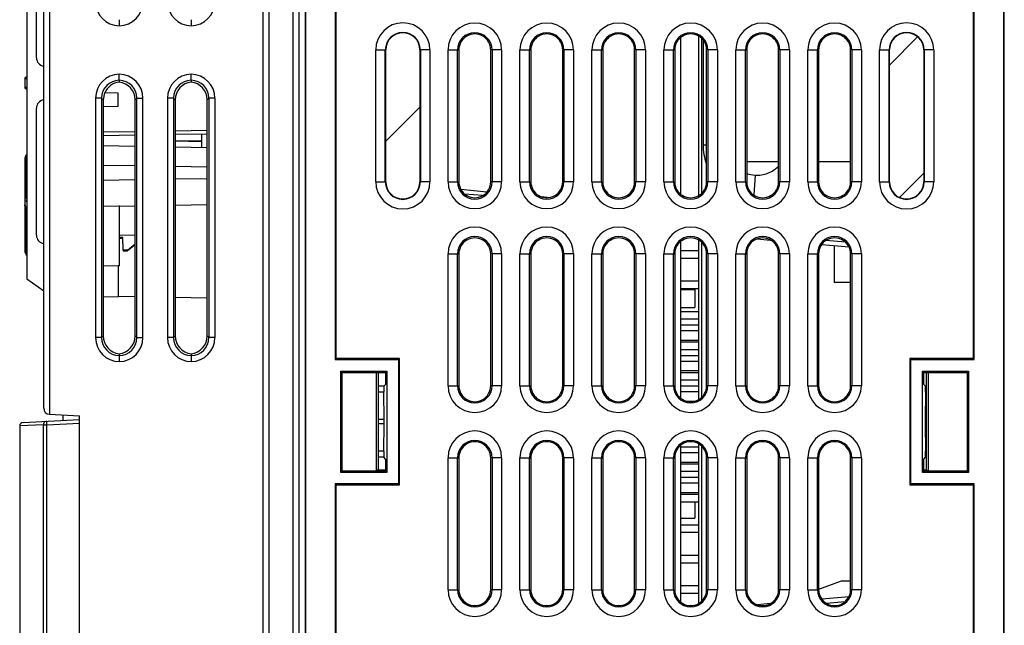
# Model space of a CAD drawing. Header units: millimetres. Extents: x 0 to 1500, y 0 to 1200.
# Tile 34 of 38: x 830 to 912, y 609 to 660. Entities that reach past the tile are written whole.
import ezdxf

# ---------------------------------------------------------------- set-up
doc = ezdxf.new("R2010")
doc.units = ezdxf.units.MM
doc.header["$LTSCALE"] = 82.5
doc.layers.get('0').update_dxf_attribs({"linetype": 'CONTINUOUS'})
for name, color, linetype in [('002_AXIS', 7, 'CONTINUOUS'), ('003_CURVES', 7, 'CONTINUOUS'), ('00_COMPONENTS', 7, 'CONTINUOUS'), ('03_AXES', 7, 'CONTINUOUS')]:
    doc.layers.add(name, color=color, linetype=linetype)

msp = doc.modelspace()

# ---------------------------------------------------------------- linework, layer by layer
at = {"color": 7, "linetype": 'CONTINUOUS'}
for p, q in [((853.529, 545.98), (853.529, 716.957)), ((854.025, 715.865), (854.025, 536.865)), ((854.051, 715.839), (854.051, 536.891)), ((912.299, 536.891), (912.299, 715.839)), ((912.325, 536.865), (912.325, 715.865)), ((856.537, 695.68), (856.537, 631.55)), ((856.625, 631.638), (856.625, 695.593)), ((909.725, 695.593), (909.725, 631.638)), ((909.812, 631.55), (909.812, 695.68)), ((887.208, 658.148), (887.208, 649.417)), ((860.746, 646.365), (860.746, 657.365)), ((863.603, 657.365), (863.603, 646.365)), ((866.845, 657.356), (866.845, 646.375)), ((869.504, 646.375), (869.504, 657.356)), ((872.845, 657.356), (872.845, 646.375)), ((875.504, 646.375), (875.504, 657.356)), ((878.845, 657.356), (878.845, 646.375)), ((881.504, 646.375), (881.504, 657.356)), ((884.845, 657.356), (884.845, 646.375)), ((887.504, 646.375), (887.504, 657.356)), ((890.845, 657.356), (890.845, 646.375)), ((893.504, 646.375), (893.504, 657.356)), ((896.845, 657.356), (896.845, 646.375)), ((899.504, 646.375), (899.504, 657.356)), ((902.746, 646.365), (902.746, 657.365)), ((905.603, 657.365), (905.603, 646.365)), ((890.845, 648.063), (893.504, 648.063)), ((896.845, 648.063), (899.504, 648.063)), ((867.016, 645.741), (869.178, 645.545)), ((867.305, 645.376), (868.827, 645.241)), ((873.75, 645.131), (874.431, 645.069)), ((892.842, 641.482), (891.712, 641.581)), ((899.067, 641.325), (897.468, 641.463)), ((866.845, 640.356), (866.845, 629.375)), ((869.504, 629.375), (869.504, 640.356)), ((872.845, 640.356), (872.845, 629.375)), ((875.504, 629.375), (875.504, 640.356)), ((878.845, 640.356), (878.845, 629.375)), ((881.504, 629.375), (881.504, 640.356)), ((884.845, 640.356), (884.845, 629.375)), ((887.504, 629.375), (887.504, 640.356)), ((890.845, 640.356), (890.845, 629.375)), ((893.504, 629.375), (893.504, 640.356)), ((896.845, 640.356), (896.845, 629.375)), ((899.381, 640.91), (897.111, 641.108)), ((898.129, 641.019), (898.129, 637.962)), ((899.504, 629.375), (899.504, 640.356)), ((899.504, 637.962), (898.129, 637.962)), ((856.625, 631.638), (856.537, 631.55)), ((856.537, 631.55), (861.81, 631.55)), ((861.897, 631.638), (856.625, 631.638)), ((861.897, 631.638), (861.81, 631.55)), ((861.81, 631.55), (861.81, 621.18)), ((861.897, 621.093), (861.897, 631.638)), ((904.452, 631.638), (904.452, 621.093)), ((904.452, 631.638), (904.54, 631.55)), ((909.725, 631.638), (904.452, 631.638)), ((904.54, 621.18), (904.54, 631.55)), ((904.54, 631.55), (909.812, 631.55)), ((909.725, 631.638), (909.812, 631.55)), ((857.005, 622.145), (857.005, 630.585)), ((857.109, 630.48), (857.005, 630.585)), ((857.005, 630.585), (860.845, 630.585)), ((860.74, 630.48), (860.845, 630.585)), ((860.845, 630.585), (860.845, 622.145)), ((905.505, 622.145), (905.505, 630.585)), ((905.609, 630.48), (905.505, 630.585)), ((905.505, 630.585), (909.345, 630.585)), ((909.24, 630.48), (909.345, 630.585)), ((909.345, 630.585), (909.345, 622.145)), ((857.109, 622.25), (857.109, 630.48)), ((857.109, 630.48), (860.74, 630.48)), ((859.954, 630.48), (859.954, 622.25)), ((860.129, 630.48), (860.129, 622.357)), ((860.74, 630.48), (860.74, 629.48)), ((905.609, 629.48), (905.609, 630.48)), ((905.609, 630.48), (909.24, 630.48)), ((905.829, 622.357), (905.829, 630.48)), ((906.004, 622.25), (906.004, 630.48)), ((909.24, 630.48), (909.24, 622.25)), ((860.582, 629.323), (860.129, 629.323)), ((860.74, 629.48), (860.582, 629.323)), ((860.582, 629.323), (860.603, 628.823)), ((905.609, 629.48), (905.767, 629.323)), ((905.747, 628.823), (905.767, 629.323)), ((905.767, 629.323), (905.829, 629.323)), ((860.603, 628.823), (860.129, 628.823)), ((860.624, 626.539), (860.603, 628.823)), ((905.747, 628.823), (905.726, 626.539)), ((905.747, 628.823), (905.829, 628.823)), ((860.603, 623.907), (860.624, 626.191)), ((905.726, 626.191), (905.747, 623.907)), ((860.603, 623.907), (860.129, 623.907)), ((860.582, 623.408), (860.129, 623.408)), ((860.603, 623.907), (860.582, 623.408)), ((860.74, 623.25), (860.582, 623.408)), ((860.74, 623.25), (860.74, 622.25)), ((866.845, 623.356), (866.845, 612.375)), ((869.504, 612.375), (869.504, 623.356)), ((872.845, 623.356), (872.845, 612.375)), ((875.504, 612.375), (875.504, 623.356)), ((878.845, 623.356), (878.845, 612.375)), ((881.504, 612.375), (881.504, 623.356)), ((884.845, 623.356), (884.845, 612.375)), ((887.504, 612.375), (887.504, 623.356)), ((890.845, 623.356), (890.845, 612.375)), ((893.504, 612.375), (893.504, 623.356)), ((896.845, 623.356), (896.845, 612.375)), ((899.504, 612.375), (899.504, 623.356)), ((905.609, 623.25), (905.767, 623.408)), ((905.609, 622.25), (905.609, 623.25)), ((905.767, 623.408), (905.747, 623.907)), ((905.747, 623.907), (905.829, 623.907)), ((905.767, 623.408), (905.829, 623.408)), ((860.021, 622.25), (860.129, 622.357)), ((860.129, 622.357), (860.74, 622.357)), ((905.609, 622.357), (905.829, 622.357)), ((905.936, 622.25), (905.829, 622.357)), ((857.109, 622.25), (857.005, 622.145)), ((860.845, 622.145), (857.005, 622.145)), ((860.74, 622.25), (857.109, 622.25)), ((860.74, 622.25), (860.845, 622.145)), ((905.609, 622.25), (905.505, 622.145)), ((909.345, 622.145), (905.505, 622.145)), ((909.24, 622.25), (905.609, 622.25)), ((909.24, 622.25), (909.345, 622.145)), ((856.537, 621.18), (856.537, 557.05)), ((856.625, 621.093), (856.537, 621.18)), ((861.81, 621.18), (856.537, 621.18)), ((856.625, 557.138), (856.625, 621.093)), ((856.625, 621.093), (861.897, 621.093)), ((861.897, 621.093), (861.81, 621.18)), ((904.452, 621.093), (904.54, 621.18)), ((904.452, 621.093), (909.725, 621.093)), ((909.812, 621.18), (904.54, 621.18)), ((909.725, 621.093), (909.812, 621.18)), ((909.725, 621.093), (909.725, 557.138)), ((909.812, 557.05), (909.812, 621.18)), ((897.122, 611.608), (899.378, 611.805)), ((891.739, 611.137), (892.803, 611.23)), ((897.495, 611.254), (899.054, 611.388))]:
    msp.add_line(p, q, dxfattribs=at)
at = {"color": 9, "linetype": 'CONTINUOUS'}
for p, q in [((859.915, 646.365), (859.915, 657.365)), ((859.915, 657.365), (860.746, 657.365)), ((860.714, 646.365), (860.714, 657.365)), ((864.435, 657.365), (863.603, 657.365)), ((863.635, 657.365), (863.635, 646.365)), ((864.435, 657.365), (864.435, 646.365)), ((865.942, 646.365), (865.942, 657.365)), ((865.942, 657.365), (866.739, 657.365)), ((866.739, 646.365), (866.739, 657.365)), ((866.739, 657.365), (866.845, 657.356)), ((869.611, 657.365), (869.504, 657.356)), ((869.611, 657.365), (869.611, 646.365)), ((870.408, 657.365), (869.611, 657.365)), ((870.408, 657.365), (870.408, 646.365)), ((871.942, 646.365), (871.942, 657.365)), ((871.942, 657.365), (872.739, 657.365)), ((872.739, 646.365), (872.739, 657.365)), ((872.739, 657.365), (872.845, 657.356)), ((875.611, 657.365), (875.504, 657.356)), ((875.611, 657.365), (875.611, 646.365)), ((876.408, 657.365), (875.611, 657.365)), ((876.408, 657.365), (876.408, 646.365)), ((877.942, 646.365), (877.942, 657.365)), ((877.942, 657.365), (878.739, 657.365)), ((878.739, 646.365), (878.739, 657.365)), ((878.739, 657.365), (878.845, 657.356)), ((881.611, 657.365), (881.504, 657.356)), ((881.611, 657.365), (881.611, 646.365)), ((882.408, 657.365), (881.611, 657.365)), ((882.408, 657.365), (882.408, 646.365)), ((883.942, 646.365), (883.942, 657.365)), ((883.942, 657.365), (884.739, 657.365)), ((884.739, 646.365), (884.739, 657.365)), ((884.739, 657.365), (884.845, 657.356)), ((887.611, 657.365), (887.504, 657.356)), ((887.611, 657.365), (887.611, 646.365)), ((888.408, 657.365), (887.611, 657.365)), ((888.408, 657.365), (888.408, 646.365)), ((889.942, 646.365), (889.942, 657.365)), ((889.942, 657.365), (890.739, 657.365)), ((890.739, 646.365), (890.739, 657.365)), ((890.739, 657.365), (890.845, 657.356)), ((893.611, 657.365), (893.504, 657.356)), ((893.611, 657.365), (893.611, 646.365)), ((894.408, 657.365), (893.611, 657.365)), ((894.408, 657.365), (894.408, 646.365)), ((895.942, 646.365), (895.942, 657.365)), ((895.942, 657.365), (896.739, 657.365)), ((896.739, 646.365), (896.739, 657.365)), ((896.739, 657.365), (896.845, 657.356)), ((899.611, 657.365), (899.504, 657.356)), ((899.611, 657.365), (899.611, 646.365)), ((900.408, 657.365), (899.611, 657.365)), ((900.408, 657.365), (900.408, 646.365)), ((901.915, 646.365), (901.915, 657.365)), ((901.915, 657.365), (902.746, 657.365)), ((902.714, 646.365), (902.714, 657.365)), ((906.435, 657.365), (905.603, 657.365)), ((905.635, 657.365), (905.635, 646.365)), ((906.435, 657.365), (906.435, 646.365)), ((887.504, 649.417), (887.208, 649.417)), ((891.541, 646.923), (891.431, 645.285)), ((859.915, 646.365), (860.746, 646.365)), ((864.435, 646.365), (863.603, 646.365)), ((865.942, 646.365), (866.739, 646.365)), ((866.739, 646.365), (866.845, 646.375)), ((869.611, 646.365), (869.504, 646.375)), ((870.408, 646.365), (869.611, 646.365)), ((871.942, 646.365), (872.739, 646.365)), ((872.739, 646.365), (872.845, 646.375)), ((875.611, 646.365), (875.504, 646.375)), ((876.408, 646.365), (875.611, 646.365)), ((877.942, 646.365), (878.739, 646.365)), ((878.739, 646.365), (878.845, 646.375)), ((881.611, 646.365), (881.504, 646.375)), ((882.408, 646.365), (881.611, 646.365)), ((883.942, 646.365), (884.739, 646.365)), ((884.739, 646.365), (884.845, 646.375)), ((887.611, 646.365), (887.504, 646.375)), ((888.408, 646.365), (887.611, 646.365)), ((889.942, 646.365), (890.739, 646.365)), ((890.739, 646.365), (890.845, 646.375)), ((893.611, 646.365), (893.504, 646.375)), ((894.408, 646.365), (893.611, 646.365)), ((895.942, 646.365), (896.739, 646.365)), ((896.739, 646.365), (896.845, 646.375)), ((899.611, 646.365), (899.504, 646.375)), ((900.408, 646.365), (899.611, 646.365)), ((901.915, 646.365), (902.746, 646.365)), ((906.435, 646.365), (905.603, 646.365)), ((865.942, 629.365), (865.942, 640.365)), ((865.942, 640.365), (866.739, 640.365)), ((866.739, 629.365), (866.739, 640.365)), ((866.739, 640.365), (866.845, 640.356)), ((869.611, 640.365), (869.504, 640.356)), ((869.611, 640.365), (869.611, 629.365)), ((870.408, 640.365), (869.611, 640.365)), ((870.408, 640.365), (870.408, 629.365)), ((871.942, 629.365), (871.942, 640.365)), ((871.942, 640.365), (872.739, 640.365)), ((872.739, 629.365), (872.739, 640.365)), ((872.739, 640.365), (872.845, 640.356)), ((875.611, 640.365), (875.504, 640.356)), ((875.611, 640.365), (875.611, 629.365)), ((876.408, 640.365), (875.611, 640.365)), ((876.408, 640.365), (876.408, 629.365)), ((877.942, 629.365), (877.942, 640.365)), ((877.942, 640.365), (878.739, 640.365)), ((878.739, 629.365), (878.739, 640.365)), ((878.739, 640.365), (878.845, 640.356)), ((881.611, 640.365), (881.504, 640.356)), ((881.611, 640.365), (881.611, 629.365)), ((882.408, 640.365), (881.611, 640.365)), ((882.408, 640.365), (882.408, 629.365)), ((883.942, 629.365), (883.942, 640.365)), ((883.942, 640.365), (884.739, 640.365)), ((884.739, 629.365), (884.739, 640.365)), ((884.739, 640.365), (884.845, 640.356)), ((887.611, 640.365), (887.504, 640.356)), ((887.611, 640.365), (887.611, 629.365)), ((888.408, 640.365), (887.611, 640.365)), ((888.408, 640.365), (888.408, 629.365)), ((889.942, 629.365), (889.942, 640.365)), ((889.942, 640.365), (890.739, 640.365)), ((890.739, 629.365), (890.739, 640.365)), ((890.739, 640.365), (890.845, 640.356)), ((893.611, 640.365), (893.504, 640.356)), ((893.611, 640.365), (893.611, 629.365)), ((894.408, 640.365), (893.611, 640.365)), ((894.408, 640.365), (894.408, 629.365)), ((895.942, 629.365), (895.942, 640.365)), ((895.942, 640.365), (896.739, 640.365)), ((896.739, 629.365), (896.739, 640.365)), ((896.739, 640.365), (896.845, 640.356)), ((899.611, 640.365), (899.504, 640.356)), ((899.611, 640.365), (899.611, 629.365)), ((900.408, 640.365), (899.611, 640.365)), ((900.408, 640.365), (900.408, 629.365)), ((865.942, 629.365), (866.739, 629.365)), ((866.739, 629.365), (866.845, 629.375)), ((869.611, 629.365), (869.504, 629.375)), ((870.408, 629.365), (869.611, 629.365)), ((871.942, 629.365), (872.739, 629.365)), ((872.739, 629.365), (872.845, 629.375)), ((875.611, 629.365), (875.504, 629.375)), ((876.408, 629.365), (875.611, 629.365)), ((877.942, 629.365), (878.739, 629.365)), ((878.739, 629.365), (878.845, 629.375)), ((881.611, 629.365), (881.504, 629.375)), ((882.408, 629.365), (881.611, 629.365)), ((883.942, 629.365), (884.739, 629.365)), ((884.739, 629.365), (884.845, 629.375)), ((887.611, 629.365), (887.504, 629.375)), ((888.408, 629.365), (887.611, 629.365)), ((889.942, 629.365), (890.739, 629.365)), ((890.739, 629.365), (890.845, 629.375)), ((893.611, 629.365), (893.504, 629.375)), ((894.408, 629.365), (893.611, 629.365)), ((895.942, 629.365), (896.739, 629.365)), ((896.739, 629.365), (896.845, 629.375)), ((899.611, 629.365), (899.504, 629.375)), ((900.408, 629.365), (899.611, 629.365)), ((860.624, 626.539), (860.129, 626.539)), ((905.726, 626.539), (905.829, 626.539)), ((860.624, 626.191), (860.129, 626.191)), ((905.726, 626.191), (905.829, 626.191)), ((865.942, 612.365), (865.942, 623.365)), ((865.942, 623.365), (866.739, 623.365)), ((866.739, 612.365), (866.739, 623.365)), ((866.739, 623.365), (866.845, 623.356)), ((869.611, 623.365), (869.504, 623.356)), ((869.611, 623.365), (869.611, 612.365)), ((870.408, 623.365), (869.611, 623.365)), ((870.408, 623.365), (870.408, 612.365)), ((871.942, 612.365), (871.942, 623.365)), ((871.942, 623.365), (872.739, 623.365)), ((872.739, 612.365), (872.739, 623.365)), ((872.739, 623.365), (872.845, 623.356)), ((875.611, 623.365), (875.504, 623.356)), ((875.611, 623.365), (875.611, 612.365)), ((876.408, 623.365), (875.611, 623.365)), ((876.408, 623.365), (876.408, 612.365)), ((877.942, 612.365), (877.942, 623.365)), ((877.942, 623.365), (878.739, 623.365)), ((878.739, 612.365), (878.739, 623.365)), ((878.739, 623.365), (878.845, 623.356)), ((881.611, 623.365), (881.504, 623.356)), ((881.611, 623.365), (881.611, 612.365)), ((882.408, 623.365), (881.611, 623.365)), ((882.408, 623.365), (882.408, 612.365)), ((883.942, 612.365), (883.942, 623.365)), ((883.942, 623.365), (884.739, 623.365)), ((884.739, 612.365), (884.739, 623.365)), ((884.739, 623.365), (884.845, 623.356)), ((887.611, 623.365), (887.504, 623.356)), ((887.611, 623.365), (887.611, 612.365)), ((888.408, 623.365), (887.611, 623.365)), ((888.408, 623.365), (888.408, 612.365)), ((889.942, 612.365), (889.942, 623.365)), ((889.942, 623.365), (890.739, 623.365)), ((890.739, 612.365), (890.739, 623.365)), ((890.739, 623.365), (890.845, 623.356)), ((893.611, 623.365), (893.504, 623.356)), ((893.611, 623.365), (893.611, 612.365)), ((894.408, 623.365), (893.611, 623.365)), ((894.408, 623.365), (894.408, 612.365)), ((895.942, 612.365), (895.942, 623.365)), ((895.942, 623.365), (896.739, 623.365)), ((896.739, 612.365), (896.739, 623.365)), ((896.739, 623.365), (896.845, 623.356)), ((899.611, 623.365), (899.504, 623.356)), ((899.611, 623.365), (899.611, 612.365)), ((900.408, 623.365), (899.611, 623.365)), ((900.408, 623.365), (900.408, 612.365)), ((865.942, 612.365), (866.739, 612.365)), ((866.739, 612.365), (866.845, 612.375)), ((869.611, 612.365), (869.504, 612.375)), ((870.408, 612.365), (869.611, 612.365)), ((871.942, 612.365), (872.739, 612.365)), ((872.739, 612.365), (872.845, 612.375)), ((875.611, 612.365), (875.504, 612.375)), ((876.408, 612.365), (875.611, 612.365)), ((877.942, 612.365), (878.739, 612.365)), ((878.739, 612.365), (878.845, 612.375)), ((881.611, 612.365), (881.504, 612.375)), ((882.408, 612.365), (881.611, 612.365)), ((883.942, 612.365), (884.739, 612.365)), ((884.739, 612.365), (884.845, 612.375)), ((887.611, 612.365), (887.504, 612.375)), ((888.408, 612.365), (887.611, 612.365)), ((889.942, 612.365), (890.739, 612.365)), ((890.739, 612.365), (890.845, 612.375)), ((893.611, 612.365), (893.504, 612.375)), ((894.408, 612.365), (893.611, 612.365)), ((895.942, 612.365), (896.739, 612.365)), ((896.739, 612.365), (896.845, 612.375)), ((899.611, 612.365), (899.504, 612.375)), ((900.408, 612.365), (899.611, 612.365))]:
    msp.add_line(p, q, dxfattribs=at)
for centre, radius, start, end in [((862.175, 657.365), 2.26, 0, 180), ((868.175, 657.365), 2.233, 0.00198, 179.99802), ((874.175, 657.365), 2.233, 0.00198, 179.99802), ((880.175, 657.365), 2.233, 0.00198, 179.99802), ((886.175, 657.365), 2.233, 0.00198, 179.99802), ((892.175, 657.365), 2.233, 0.00198, 179.99802), ((898.175, 657.365), 2.233, 0.00198, 179.99802), ((904.175, 657.365), 2.26, 0, 180), ((862.175, 657.365), 1.46, 0, 180), ((868.175, 657.365), 1.436, 0.00266, 179.99734), ((874.175, 657.365), 1.436, 0.00266, 179.99734), ((880.175, 657.365), 1.436, 0.00266, 179.99734), ((886.175, 657.365), 1.436, 0.00266, 179.99734), ((892.175, 657.365), 1.436, 0.00266, 179.99734), ((898.175, 657.365), 1.436, 0.00266, 179.99734), ((904.175, 657.365), 1.46, 0, 180), ((862.175, 646.365), 2.26, 180, 360), ((862.175, 646.365), 1.46, 180, 360), ((868.175, 646.365), 2.233, 180.00198, 359.99802), ((868.175, 646.365), 1.436, 180.00266, 359.99734), ((874.175, 646.365), 2.233, 180.00198, 359.99802), ((874.175, 646.365), 1.436, 180.00266, 359.99734), ((880.175, 646.365), 2.233, 180.00198, 359.99802), ((880.175, 646.365), 1.436, 180.00266, 359.99734), ((886.175, 646.365), 2.233, 180.00198, 359.99802), ((886.175, 646.365), 1.436, 180.00266, 359.99734), ((892.175, 646.365), 2.233, 180.00198, 359.99802), ((892.175, 646.365), 1.436, 180.00266, 359.99734), ((898.175, 646.365), 2.233, 180.00198, 359.99802), ((898.175, 646.365), 1.436, 180.00266, 359.99734), ((904.175, 646.365), 2.26, 180, 360), ((904.175, 646.365), 1.46, 180, 360), ((868.175, 640.365), 2.233, 0.00198, 179.99802), ((874.175, 640.365), 2.233, 0.00198, 179.99802), ((880.175, 640.365), 2.233, 0.00198, 179.99802), ((886.175, 640.365), 2.233, 0.00198, 179.99802), ((892.175, 640.365), 2.233, 0.00198, 179.99802), ((898.175, 640.365), 2.233, 0.00198, 179.99802), ((868.175, 640.365), 1.436, 0.00266, 179.99734), ((874.175, 640.365), 1.436, 0.00266, 179.99734), ((880.175, 640.365), 1.436, 0.00266, 179.99734), ((886.175, 640.365), 1.436, 0.00266, 179.99734), ((892.175, 640.365), 1.436, 0.00266, 179.99734), ((898.175, 640.365), 1.436, 0.00266, 179.99734), ((868.175, 629.365), 2.233, 180.00198, 359.99802), ((868.175, 629.365), 1.436, 180.00266, 359.99734), ((874.175, 629.365), 2.233, 180.00198, 359.99802), ((874.175, 629.365), 1.436, 180.00266, 359.99734), ((880.175, 629.365), 2.233, 180.00198, 359.99802), ((880.175, 629.365), 1.436, 180.00266, 359.99734), ((886.175, 629.365), 2.233, 180.00198, 359.99802), ((886.175, 629.365), 1.436, 180.00266, 359.99734), ((892.175, 629.365), 2.233, 180.00198, 359.99802), ((892.175, 629.365), 1.436, 180.00266, 359.99734), ((898.175, 629.365), 2.233, 180.00198, 359.99802), ((898.175, 629.365), 1.436, 180.00266, 359.99734), ((868.175, 623.365), 2.233, 0.00198, 179.99802), ((874.175, 623.365), 2.233, 0.00198, 179.99802), ((880.175, 623.365), 2.233, 0.00198, 179.99802), ((886.175, 623.365), 2.233, 0.00198, 179.99802), ((892.175, 623.365), 2.233, 0.00198, 179.99802), ((898.175, 623.365), 2.233, 0.00198, 179.99802), ((868.175, 623.365), 1.436, 0.00266, 179.99734), ((874.175, 623.365), 1.436, 0.00266, 179.99734), ((880.175, 623.365), 1.436, 0.00266, 179.99734), ((886.175, 623.365), 1.436, 0.00266, 179.99734), ((892.175, 623.365), 1.436, 0.00266, 179.99734), ((898.175, 623.365), 1.436, 0.00266, 179.99734), ((868.175, 612.365), 2.233, 180.00198, 359.99802), ((868.175, 612.365), 1.436, 180.00266, 359.99734), ((874.175, 612.365), 2.233, 180.00198, 359.99802), ((874.175, 612.365), 1.436, 180.00266, 359.99734), ((880.175, 612.365), 2.233, 180.00198, 359.99802), ((880.175, 612.365), 1.436, 180.00266, 359.99734), ((886.175, 612.365), 2.233, 180.00198, 359.99802), ((886.175, 612.365), 1.436, 180.00266, 359.99734), ((892.175, 612.365), 2.233, 180.00198, 359.99802), ((892.175, 612.365), 1.436, 180.00266, 359.99734), ((898.175, 612.365), 2.233, 180.00198, 359.99802), ((898.175, 612.365), 1.436, 180.00266, 359.99734)]:
    msp.add_arc(centre, radius, start, end, dxfattribs=at)
at = {"color": 7, "linetype": 'CONTINUOUS'}
for centre, radius, start, end in [((862.175, 657.365), 1.429, 0, 180), ((868.175, 657.365), 1.329, 359.58699, 180.41292), ((874.175, 657.365), 1.329, 359.58699, 180.41292), ((880.175, 657.365), 1.329, 359.58699, 180.41292), ((886.175, 657.365), 1.329, 359.58699, 180.41292), ((892.175, 657.365), 1.329, 359.58699, 180.41292), ((898.175, 657.365), 1.329, 359.58699, 180.41292), ((904.175, 657.365), 1.429, 0, 180), ((891.724, 649.42), 4.516, 180.03705, 199.85036), ((891.711, 649.434), 2.517, 249.75175, 266.11589), ((862.175, 646.365), 1.429, 180, 360), ((868.175, 646.365), 1.329, 179.58699, 0.41292), ((874.175, 646.365), 1.329, 179.58699, 0.41292), ((880.175, 646.365), 1.329, 179.58699, 0.41292), ((886.175, 646.365), 1.329, 179.58699, 0.41292), ((892.175, 646.365), 1.329, 179.58699, 0.41292), ((898.175, 646.365), 1.329, 179.58699, 0.41292), ((904.175, 646.365), 1.429, 180, 360), ((868.175, 640.365), 1.329, 359.58699, 180.41292), ((874.175, 640.365), 1.329, 359.58699, 180.41292), ((880.175, 640.365), 1.329, 359.58699, 180.41292), ((886.175, 640.365), 1.329, 359.58699, 180.41292), ((892.175, 640.365), 1.329, 359.58699, 180.41292), ((898.175, 640.365), 1.329, 359.58699, 180.41292), ((868.175, 629.365), 1.329, 179.58699, 0.41292), ((874.175, 629.365), 1.329, 179.58699, 0.41292), ((880.175, 629.365), 1.329, 179.58699, 0.41292), ((886.175, 629.365), 1.329, 179.58699, 0.41292), ((892.175, 629.365), 1.329, 179.58699, 0.41292), ((898.175, 629.365), 1.329, 179.58699, 0.41292), ((868.175, 623.365), 1.329, 359.58699, 180.41292), ((874.175, 623.365), 1.329, 359.58699, 180.41292), ((880.175, 623.365), 1.329, 359.58699, 180.41292), ((886.175, 623.365), 1.329, 359.58699, 180.41292), ((892.175, 623.365), 1.329, 359.58699, 180.41292), ((898.175, 623.365), 1.329, 359.58699, 180.41292), ((868.175, 612.365), 1.329, 179.58699, 0.41292), ((874.175, 612.365), 1.329, 179.58699, 0.41292), ((880.175, 612.365), 1.329, 179.58699, 0.41292), ((886.175, 612.365), 1.329, 179.58699, 0.41292), ((892.175, 612.365), 1.329, 179.58699, 0.41292), ((898.175, 612.365), 1.329, 179.58699, 0.41292)]:
    msp.add_arc(centre, radius, start, end, dxfattribs=at)
for centre, start_param, end_param in [((860.572, 626.365), -1.745329, -1.396263), ((905.777, 626.365), 1.396263, 1.745329)]:
    msp.add_ellipse(centre, major_axis=(0, 1), ratio=0.052408, start_param=start_param, end_param=end_param, dxfattribs=at)
msp.add_open_spline([(891.541, 646.923), (891.898, 646.899), (892.638, 647.009), (893.262, 647.425), (893.514, 647.689)], degree=3, knots=[0, 0, 0, 0, 0.494707, 1, 1, 1, 1], dxfattribs=at)
at = {"layer": '002_AXIS', "color": 7, "linetype": 'CONTINUOUS'}
msp.add_lwpolyline([(899.504, 613.074), (898.711, 613.07), (896.841, 612.387)], dxfattribs=at)
at = {"layer": '003_CURVES', "color": 2, "linetype": 'CONTINUOUS'}
for p, q in [((902.746, 656.105), (905.09, 658.449)), ((860.746, 649.743), (863.603, 652.6)), ((903.591, 645.07), (905.603, 647.082))]:
    msp.add_line(p, q, dxfattribs=at)
at = {"layer": '003_CURVES', "color": 7, "linetype": 'CONTINUOUS'}
for p, q in [((860.746, 646.365), (860.746, 657.365)), ((863.603, 657.365), (863.603, 646.365)), ((902.746, 646.365), (902.746, 657.365)), ((905.603, 657.365), (905.603, 646.365))]:
    msp.add_line(p, q, dxfattribs=at)
for centre, start, end in [((862.175, 657.365), 0, 180), ((904.175, 657.365), 0, 180), ((862.175, 646.365), 180, 360), ((904.175, 646.365), 180, 360)]:
    msp.add_arc(centre, 1.429, start, end, dxfattribs=at)
at = {"layer": '00_COMPONENTS', "color": 7, "linetype": 'CONTINUOUS'}
for p, q in [((832.229, 627.489), (832.229, 715.357)), ((850.529, 537.759), (850.529, 715.857)), ((851.029, 536.857), (851.029, 715.857)), ((853.029, 536.892), (853.029, 715.857)), ((830.829, 670.924), (830.829, 638.291)), ((831.629, 656.707), (831.629, 667.307)), ((885.329, 658.384), (885.329, 645.346)), ((830.659, 654.989), (830.659, 654.226)), ((830.829, 655.09), (830.757, 655.089)), ((838.529, 654.832), (838.529, 654.68)), ((844.529, 654.832), (844.529, 654.686)), ((830.829, 654.125), (830.757, 654.126)), ((837.304, 653.787), (837.186, 653.202)), ((838.429, 653.767), (837.304, 653.787)), ((838.429, 652.648), (838.429, 653.767)), ((837.186, 653.202), (837.186, 652.626)), ((839.861, 633.523), (839.861, 653.192)), ((843.193, 653.195), (843.193, 633.52)), ((845.867, 633.517), (845.867, 653.198)), ((831.629, 641.907), (831.629, 652.507)), ((838.429, 652.648), (837.186, 652.626)), ((837.198, 652.626), (837.198, 633.525)), ((837.198, 650.526), (839.861, 650.573)), ((837.198, 650.226), (839.861, 650.273)), ((843.193, 650.631), (845.867, 650.677)), ((843.193, 650.331), (845.867, 650.377)), ((845.429, 649.244), (845.429, 650.37)), ((837.198, 649.387), (839.861, 649.341)), ((845.429, 649.744), (843.193, 649.783)), ((845.429, 649.712), (843.193, 649.751)), ((830.829, 648.639), (830.753, 648.558)), ((843.193, 649.283), (845.867, 649.236)), ((830.659, 648.332), (830.659, 640.609)), ((830.753, 648.558), (830.727, 648.527)), ((839.861, 647.692), (837.198, 647.739)), ((845.872, 647.587), (843.193, 647.634)), ((839.861, 646.523), (837.198, 646.476)), ((845.872, 646.628), (843.193, 646.581)), ((843.193, 644.432), (845.867, 644.479)), ((837.198, 644.328), (839.861, 644.374)), ((838.529, 644.382), (838.529, 639.359)), ((838.529, 641.931), (839.861, 641.959)), ((838.529, 641.751), (838.829, 641.756)), ((838.529, 641.672), (838.829, 641.677)), ((838.847, 640.68), (838.829, 641.756)), ((839.229, 640.679), (839.861, 641.195)), ((885.329, 641.384), (885.329, 628.346)), ((838.847, 640.68), (838.847, 640.607)), ((839.229, 640.679), (838.847, 640.68)), ((838.847, 640.607), (839.229, 640.607)), ((839.861, 641.121), (839.229, 640.607)), ((839.229, 640.679), (839.229, 640.607)), ((885.329, 640.642), (886.829, 640.642)), ((885.329, 640.012), (886.829, 640.012)), ((838.429, 639.366), (837.198, 639.345)), ((838.429, 639.366), (838.429, 636.785)), ((838.529, 639.357), (838.429, 639.356)), ((830.829, 638.291), (832.229, 637.283)), ((885.329, 638.102), (886.829, 638.102)), ((885.329, 637.472), (886.829, 637.472)), ((885.329, 637.386), (886.529, 637.386)), ((886.529, 637.386), (886.529, 635.886)), ((837.198, 636.803), (838.429, 636.785)), ((838.429, 636.834), (839.861, 636.809)), ((843.193, 636.751), (845.867, 636.705)), ((885.329, 635.886), (886.529, 635.886)), ((885.329, 635.562), (886.829, 635.562)), ((885.329, 634.932), (886.829, 634.932)), ((885.329, 634.436), (886.829, 634.436)), ((885.329, 633.966), (886.829, 633.966)), ((885.329, 633.166), (886.829, 633.166)), ((885.329, 633.022), (886.829, 633.022)), ((885.329, 632.392), (886.829, 632.392)), ((838.529, 632.035), (838.529, 631.882)), ((844.529, 632.029), (844.528, 631.882)), ((885.329, 631.896), (886.829, 631.896)), ((885.329, 631.426), (886.829, 631.426)), ((885.329, 630.626), (886.829, 630.626)), ((885.329, 630.482), (886.829, 630.482)), ((885.329, 629.852), (886.829, 629.852)), ((885.329, 629.356), (886.829, 629.356)), ((885.329, 628.886), (886.829, 628.886)), ((885.843, 628.086), (886.507, 628.086)), ((830.514, 626.31), (835.229, 626.557)), ((832.702, 626.99), (835.229, 626.857)), ((833.827, 626.93), (833.835, 626.484)), ((835.229, 536.857), (835.229, 626.857)), ((830.229, 626.012), (830.229, 575.111)), ((885.329, 624.384), (885.329, 611.346)), ((885.329, 624.276), (886.829, 624.276)), ((885.329, 623.806), (886.829, 623.806)), ((885.329, 623.006), (886.829, 623.006)), ((885.329, 622.862), (886.829, 622.862)), ((885.329, 622.232), (886.829, 622.232)), ((885.329, 621.736), (886.829, 621.736)), ((885.329, 621.266), (886.829, 621.266)), ((885.329, 620.466), (886.829, 620.466)), ((885.329, 620.322), (886.829, 620.322)), ((885.329, 619.692), (886.829, 619.692)), ((886.529, 619.692), (886.529, 618.316)), ((885.329, 618.316), (886.529, 618.316)), ((885.329, 617.782), (886.829, 617.782)), ((885.329, 617.152), (886.829, 617.152)), ((885.329, 615.242), (886.829, 615.242)), ((885.329, 614.612), (886.829, 614.612)), ((885.329, 612.702), (886.829, 612.702)), ((885.329, 612.072), (886.829, 612.072))]:
    msp.add_line(p, q, dxfattribs=at)
at = {"layer": '00_COMPONENTS', "color": 9, "linetype": 'CONTINUOUS'}
for p, q in [((832.729, 626.988), (832.729, 715.857)), ((830.659, 654.989), (830.819, 654.991)), ((830.82, 654.224), (830.659, 654.226)), ((836.554, 653.335), (836.554, 633.38)), ((837.053, 653.335), (836.554, 653.335)), ((837.053, 653.335), (837.053, 633.38)), ((837.053, 653.335), (837.186, 653.202)), ((840.004, 653.335), (839.861, 653.192)), ((840.004, 633.38), (840.004, 653.335)), ((840.004, 653.335), (840.503, 653.335)), ((840.503, 633.38), (840.503, 653.335)), ((842.554, 653.335), (842.554, 633.38)), ((843.053, 653.335), (842.554, 653.335)), ((843.053, 653.335), (843.053, 633.38)), ((843.053, 653.335), (843.193, 653.195)), ((846.004, 653.335), (845.867, 653.198)), ((846.004, 653.335), (846.004, 633.38)), ((846.503, 653.335), (846.004, 653.335)), ((846.503, 653.335), (846.503, 633.38)), ((830.757, 648.403), (830.757, 645.049)), ((830.757, 644.215), (830.757, 640.609)), ((830.757, 640.609), (830.659, 640.609)), ((837.053, 633.38), (836.554, 633.38)), ((837.053, 633.38), (837.198, 633.525)), ((840.004, 633.38), (839.861, 633.523)), ((840.004, 633.38), (840.503, 633.38)), ((843.053, 633.38), (842.554, 633.38)), ((843.053, 633.38), (843.193, 633.52)), ((846.004, 633.38), (845.867, 633.517)), ((846.503, 633.38), (846.004, 633.38)), ((832.203, 626.114), (830.229, 626.011)), ((832.203, 537.301), (832.203, 626.114)), ((832.203, 626.114), (832.486, 626.114)), ((832.486, 626.114), (835.229, 626.258)), ((832.486, 537.301), (832.486, 626.114))]:
    msp.add_line(p, q, dxfattribs=at)
at = {"layer": '00_COMPONENTS', "color": 7, "linetype": 'CONTINUOUS'}
for points in [[(830.727, 648.527), (830.676, 648.433), (830.659, 648.332)], [(830.753, 648.558), (830.725, 648.524), (830.693, 648.464)], [(830.659, 644.439), (830.74, 644.227), (830.829, 644.16)]]:
    msp.add_lwpolyline(points, dxfattribs=at)
at = {"layer": '00_COMPONENTS', "color": 9, "linetype": 'CONTINUOUS'}
for centre, radius, start, end in [((838.55, 661.379), 1.996, 179.97392, 269.37266), ((838.507, 661.379), 1.996, 270.62312, 0.0303), ((844.55, 661.379), 1.996, 179.97392, 269.37266), ((844.507, 661.379), 1.996, 270.62312, 0.0303), ((838.55, 653.336), 1.996, 90.62173, 180.03169), ((838.507, 653.336), 1.996, 359.97392, 89.37265), ((844.55, 653.336), 1.996, 90.62173, 180.03169), ((844.507, 653.336), 1.996, 359.97115, 89.37543), ((838.549, 653.337), 1.495, 90.76182, 180.10689), ((838.508, 653.337), 1.495, 359.89944, 89.22529), ((844.549, 653.337), 1.495, 90.75982, 180.10689), ((844.509, 653.337), 1.495, 359.89351, 89.22919), ((838.55, 633.379), 1.996, 179.97392, 269.37266), ((838.549, 633.378), 1.495, 179.89943, 269.22565), ((838.507, 633.379), 1.996, 270.62174, 0.03169), ((838.509, 633.377), 1.495, 270.76217, 0.10689), ((844.55, 633.379), 1.996, 179.97392, 269.37266), ((844.549, 633.378), 1.495, 179.89942, 269.22204), ((844.509, 633.377), 1.495, 270.7586, 0.10683), ((844.507, 633.379), 1.996, 270.62312, 0.0303)]:
    msp.add_arc(centre, radius, start, end, dxfattribs=at)
at = {"layer": '00_COMPONENTS', "color": 7, "linetype": 'CONTINUOUS'}
for centre, radius, start, end in [((832.329, 656.707), 0.7, 179.99993, 260.90857), ((830.759, 654.989), 0.1, 91, 180), ((830.759, 654.226), 0.1, 180, 269), ((832.329, 652.507), 0.7, 99.09143, 180.00007), ((832.329, 641.907), 0.7, 179.99993, 260.90857), ((831.159, 640.609), 0.5, 180, 227.54394), ((832.729, 627.489), 0.5, 180, 267), ((830.529, 626.011), 0.3, 93, 180), ((832.503, 626.114), 0.3, 117.59384, 180.02933)]:
    msp.add_arc(centre, radius, start, end, dxfattribs=at)
for centre, major_axis, ratio, start_param, end_param in [((838.699, 653.187), (-0.79, 1.278), 0.997962, -0.440647, 0.607352), ((838.358, 653.187), (1.187, 0.927), 0.99624, -0.661262, 0.795633), ((844.694, 653.192), (-0.79, 1.278), 0.997962, -0.444324, 1.016248), ((844.363, 653.192), (1.187, 0.927), 0.99624, -0.661262, 0.799311), ((838.699, 633.528), (0.79, 1.278), 0.997962, -4.157841, -2.700946), ((838.358, 633.528), (1.187, -0.927), 0.99624, -0.795633, 0.661262), ((844.694, 633.523), (0.79, 1.278), 0.997962, -4.157841, -2.697268), ((844.363, 633.523), (1.187, -0.927), 0.99624, -0.799311, 0.661262)]:
    msp.add_ellipse(centre, major_axis=major_axis, ratio=ratio, start_param=start_param, end_param=end_param, dxfattribs=at)
at = {"layer": '00_COMPONENTS', "color": 9, "linetype": 'CONTINUOUS'}
for points, knots in [([(838.526, 659.882), (838.536, 659.832), (838.52, 659.663), (838.529, 659.498), (838.529, 659.383)], [0, 0, 0, 0, 0.310856, 1, 1, 1, 1]), ([(844.526, 659.882), (844.536, 659.832), (844.52, 659.663), (844.529, 659.498), (844.529, 659.383)], [0, 0, 0, 0, 0.310856, 1, 1, 1, 1]), ([(838.531, 654.832), (838.528, 654.847), (838.531, 654.9), (838.526, 655.065), (838.528, 655.217), (838.529, 655.332)], [0, 0, 0, 0, 0.090967, 0.310884, 1, 1, 1, 1]), ([(844.531, 654.832), (844.528, 654.847), (844.531, 654.9), (844.526, 655.065), (844.528, 655.217), (844.529, 655.332)], [0, 0, 0, 0, 0.090958, 0.310878, 1, 1, 1, 1]), ([(830.824, 648.56), (830.817, 648.563), (830.795, 648.572), (830.764, 648.57), (830.753, 648.558)], [0, 0, 0, 0, 0.309134, 1, 1, 1, 1]), ([(830.757, 648.403), (830.733, 648.402), (830.688, 648.393), (830.659, 648.351), (830.659, 648.332)], [0, 0, 0, 0, 0.559492, 1, 1, 1, 1]), ([(830.757, 645.049), (830.733, 645.049), (830.688, 645.039), (830.659, 644.997), (830.659, 644.978)], [0, 0, 0, 0, 0.559492, 1, 1, 1, 1]), ([(830.659, 644.978), (830.659, 644.929), (830.692, 644.823), (830.773, 644.75), (830.819, 644.72)], [0, 0, 0, 0, 0.46943, 1, 1, 1, 1]), ([(830.757, 645.049), (830.757, 645.035), (830.763, 644.979), (830.793, 644.926), (830.822, 644.895)], [0, 0, 0, 0, 0.241449, 1, 1, 1, 1]), ([(830.82, 644.177), (830.773, 644.208), (830.693, 644.282), (830.659, 644.39), (830.659, 644.439)], [0, 0, 0, 0, 0.531664, 1, 1, 1, 1]), ([(838.526, 631.882), (838.529, 631.868), (838.526, 631.815), (838.532, 631.65), (838.529, 631.498), (838.529, 631.383)], [0, 0, 0, 0, 0.090968, 0.310885, 1, 1, 1, 1]), ([(844.526, 631.882), (844.536, 631.832), (844.52, 631.663), (844.529, 631.498), (844.529, 631.383)], [0, 0, 0, 0, 0.310856, 1, 1, 1, 1]), ([(832.486, 626.114), (832.484, 626.152), (832.481, 626.223), (832.479, 626.306), (832.48, 626.359), (832.481, 626.388), (832.483, 626.402), (832.484, 626.414), (832.486, 626.414)], [0, 0, 0, 0, 0.381276, 0.704472, 0.828418, 0.920899, 0.978307, 1, 1, 1, 1])]:
    msp.add_open_spline(points, degree=3, knots=knots, dxfattribs=at)
for points in [[(830.824, 648.56), (830.814, 648.55), (830.805, 648.538), (830.797, 648.527)], [(830.776, 648.489), (830.764, 648.462), (830.757, 648.432), (830.757, 648.403)], [(830.797, 648.527), (830.789, 648.515), (830.782, 648.502), (830.776, 648.489)], [(830.757, 640.609), (830.757, 640.532), (830.78, 640.453), (830.822, 640.39)]]:
    msp.add_open_spline(points, degree=3, dxfattribs=at)
at = {"layer": '00_COMPONENTS', "color": 7, "linetype": 'CONTINUOUS'}
msp.add_open_spline([(832.364, 626.38), (832.401, 626.4), (832.444, 626.412), (832.486, 626.414)], degree=3, dxfattribs=at)
at = {"layer": '03_AXES', "color": 7, "linetype": 'CONTINUOUS'}
for p, q in [((886.829, 658.488), (886.829, 645.242)), ((887.079, 658.311), (887.079, 645.419)), ((886.829, 641.488), (886.829, 628.242)), ((887.079, 641.311), (887.079, 628.419)), ((886.829, 624.488), (886.829, 611.242)), ((887.079, 624.311), (887.079, 611.419))]:
    msp.add_line(p, q, dxfattribs=at)

doc.saveas('drawing.dxf')
